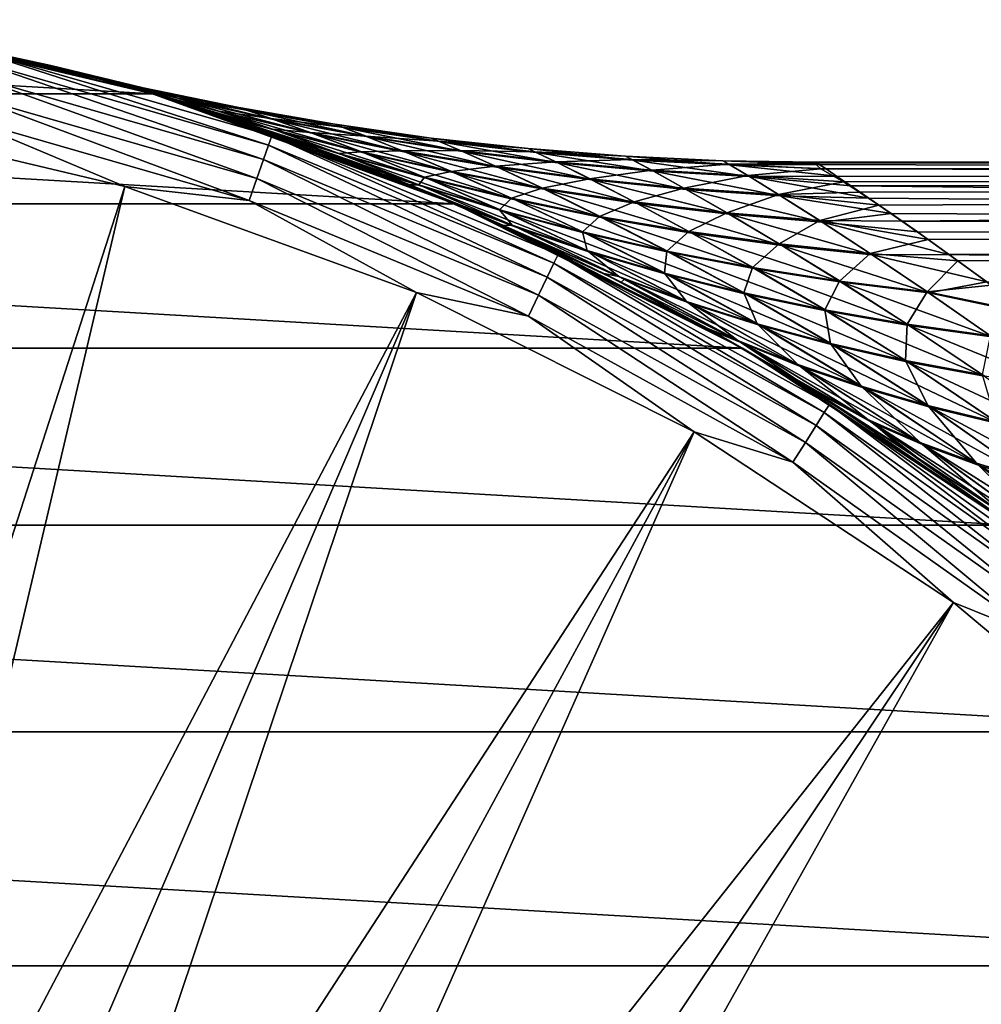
# Model space of a CAD drawing. Header units: metres. Extents: x -27 to 80, y -171 to 27.
# Tile 85 of 117: x 5 to 13, y 14 to 22. Entities that reach past the tile are written whole.
import ezdxf

# ---------------------------------------------------------------- set-up
doc = ezdxf.new("R2010")
doc.units = ezdxf.units.M
doc.layers.add('solid_509380_SW0003', color=7, linetype='CONTINUOUS')

msp = doc.modelspace()

# ---------------------------------------------------------------- linework, layer by layer
at = {"layer": 'solid_509380_SW0003'}
for points in [[(-6.453006, 21.554781), (-3.907081, 22.158175), (6.453006, 21.554781)], [(-3.907081, 22.158175), (3.907081, 22.158175), (6.453006, 21.554781)], [(6.356566, 21.583422, 63.721687), (6.453006, 21.554781), (3.907081, 22.158175)], [(3.907084, 22.158175, 119.213844), (6.453073, 21.554764, 119.213844), (3.907081, 22.158175)], [(5.613513, 21.788494, 68.112343), (3.907081, 22.158175), (6.453073, 21.554764, 119.213844)], [(6.11446, 21.653254, 64.494087), (6.356566, 21.583422, 63.721687), (3.907081, 22.158175)], [(5.923954, 21.706146, 65.244751), (6.11446, 21.653254, 64.494087), (3.907081, 22.158175)], [(5.780756, 21.74472, 65.978378), (5.923954, 21.706146, 65.244751), (3.907081, 22.158175)], [(5.682403, 21.77063, 66.697868), (5.780756, 21.74472, 65.978378), (3.907081, 22.158175)], [(5.627127, 21.784983, 67.407326), (5.682403, 21.77063, 66.697868), (3.907081, 22.158175)], [(5.613513, 21.788494, 68.112343), (5.627127, 21.784983, 67.407326), (3.907081, 22.158175)], [(5.000789, 21.909885, 119.418648), (6.453073, 21.554764, 119.213844), (3.907084, 22.158175, 119.213844)], [(5.000789, 21.909885, 119.418648), (4.983364, 21.833544, 119.609985), (7.396611, 21.138298, 119.609985)], [(7.422473, 21.212212, 119.418648), (6.453073, 21.554764, 119.213844), (5.000789, 21.909885, 119.418648)], [(7.422473, 21.212212, 119.418648), (5.000789, 21.909885, 119.418648), (7.396611, 21.138298, 119.609985)], [(4.983364, 21.833544, 119.609985), (4.95561, 21.711946, 119.774864), (7.355417, 21.020575, 119.774864)], [(7.396611, 21.138298, 119.609985), (4.983364, 21.833544, 119.609985), (7.355417, 21.020575, 119.774864)], [(5.640882, 21.781424, 68.819405), (5.613513, 21.788494, 68.112343), (6.453073, 21.554764, 119.213844)], [(6.376935, 21.604881, 67.94799), (5.627127, 21.784983, 67.407326), (5.613513, 21.788494, 68.112343)], [(6.376935, 21.604881, 67.94799), (5.613513, 21.788494, 68.112343), (5.640882, 21.781424, 68.819405)], [(6.456507, 21.581404, 66.608643), (5.682403, 21.77063, 66.697868), (5.627127, 21.784983, 67.407326)], [(6.376935, 21.604881, 67.94799), (6.456507, 21.581404, 66.608643), (5.627127, 21.784983, 67.407326)], [(4.95561, 21.711946, 119.774864), (4.919382, 21.553219, 119.902275), (7.301644, 20.866899, 119.902275)], [(7.355417, 21.020575, 119.774864), (4.95561, 21.711946, 119.774864), (7.301644, 20.866899, 119.902275)], [(5.710267, 21.763338, 69.534782), (5.640882, 21.781424, 68.819405), (6.453073, 21.554764, 119.213844)], [(6.445159, 21.58477, 69.288811), (5.640882, 21.781424, 68.819405), (5.710267, 21.763338, 69.534782)], [(6.445159, 21.58477, 69.288811), (6.376935, 21.604881, 67.94799), (5.640882, 21.781424, 68.819405)], [(6.456507, 21.581404, 66.608643), (5.780756, 21.74472, 65.978378), (5.682403, 21.77063, 66.697868)], [(5.823465, 21.733322, 70.262383), (5.710267, 21.763338, 69.534782), (6.453073, 21.554764, 119.213844)], [(6.445159, 21.58477, 69.288811), (5.710267, 21.763338, 69.534782), (5.823465, 21.733322, 70.262383)], [(6.677619, 21.514507, 65.289879), (5.923954, 21.706146, 65.244751), (5.780756, 21.74472, 65.978378)], [(6.456507, 21.581404, 66.608643), (6.677619, 21.514507, 65.289879), (5.780756, 21.74472, 65.978378)], [(5.98212, 21.690187, 71.003441), (5.823465, 21.733322, 70.262383), (6.453073, 21.554764, 119.213844)], [(6.656587, 21.52095, 70.613289), (5.823465, 21.733322, 70.262383), (5.98212, 21.690187, 71.003441)], [(6.656587, 21.52095, 70.613289), (6.445159, 21.58477, 69.288811), (5.823465, 21.733322, 70.262383)], [(6.677619, 21.514507, 65.289879), (6.11446, 21.653254, 64.494087), (5.923954, 21.706146, 65.244751)], [(6.188379, 21.632244, 71.759102), (5.98212, 21.690187, 71.003441), (6.453073, 21.554764, 119.213844)], [(6.656587, 21.52095, 70.613289), (5.98212, 21.690187, 71.003441), (6.188379, 21.632244, 71.759102)], [(7.018009, 21.406149, 64.024666), (6.356566, 21.583422, 63.721687), (6.11446, 21.653254, 64.494087)], [(6.677619, 21.514507, 65.289879), (7.018009, 21.406149, 64.024666), (6.11446, 21.653254, 64.494087)], [(6.447241, 21.556509, 72.536674), (6.188379, 21.632244, 71.759102), (6.453073, 21.554764, 119.213844)], [(6.990125, 21.415148, 71.887505), (6.188379, 21.632244, 71.759102), (6.447241, 21.556509, 72.536674)], [(6.990125, 21.415148, 71.887505), (6.656587, 21.52095, 70.613289), (6.188379, 21.632244, 71.759102)], [(-8.911849, 20.65984), (-6.453006, 21.554781), (8.911849, 20.65984)], [(-6.453006, 21.554781), (6.453006, 21.554781), (8.911849, 20.65984)], [(4.919382, 21.553219, 119.902275), (4.877097, 21.367958, 119.983719), (7.238883, 20.68754, 119.983719)], [(7.301644, 20.866899, 119.902275), (4.919382, 21.553219, 119.902275), (7.238883, 20.68754, 119.983719)], [(6.356566, 21.583422, 63.721687), (6.657315, 21.492561, 62.918411), (6.453006, 21.554781)], [(7.460952, 21.255611, 62.803886), (6.657315, 21.492561, 62.918411), (6.356566, 21.583422, 63.721687)], [(7.018009, 21.406149, 64.024666), (7.460952, 21.255611, 62.803886), (6.356566, 21.583422, 63.721687)], [(7.2286, 21.418694, 66.643051), (6.456507, 21.581404, 66.608643), (6.376935, 21.604881, 67.94799)], [(7.153472, 21.443754, 67.949265), (6.376935, 21.604881, 67.94799), (6.445159, 21.58477, 69.288811)], [(7.153472, 21.443754, 67.949265), (7.2286, 21.418694, 66.643051), (6.376935, 21.604881, 67.94799)], [(7.217929, 21.42227, 69.257195), (6.445159, 21.58477, 69.288811), (6.656587, 21.52095, 70.613289)], [(7.217929, 21.42227, 69.257195), (7.153472, 21.443754, 67.949265), (6.445159, 21.58477, 69.288811)], [(6.766995, 21.458281, 73.348412), (6.447241, 21.556509, 72.536674), (6.453073, 21.554764, 119.213844)], [(7.42758, 21.267008, 73.114586), (6.447241, 21.556509, 72.536674), (6.766995, 21.458281, 73.348412)], [(7.42758, 21.267008, 73.114586), (6.990125, 21.415148, 71.887505), (6.447241, 21.556509, 72.536674)], [(8.328195, 20.901941, 59.693142), (8.911849, 20.65984), (6.453006, 21.554781)], [(7.869297, 21.078999, 60.457958), (8.328195, 20.901941, 59.693142), (6.453006, 21.554781)], [(7.426251, 21.239134, 61.263618), (7.869297, 21.078999, 60.457958), (6.453006, 21.554781)], [(7.017268, 21.377745, 62.091057), (7.426251, 21.239134, 61.263618), (6.453006, 21.554781)], [(6.657315, 21.492561, 62.918411), (7.017268, 21.377745, 62.091057), (6.453006, 21.554781)], [(6.766995, 21.458281, 73.348412), (6.453073, 21.554764, 119.213844), (8.911795, 20.659863, 119.213844)], [(7.422473, 21.212212, 119.418648), (8.911795, 20.659863, 119.213844), (6.453073, 21.554764, 119.213844)], [(7.437369, 21.347427, 65.355881), (6.677619, 21.514507, 65.289879), (6.456507, 21.581404, 66.608643)], [(7.2286, 21.418694, 66.643051), (7.437369, 21.347427, 65.355881), (6.456507, 21.581404, 66.608643)], [(7.417626, 21.354216, 70.550491), (6.656587, 21.52095, 70.613289), (6.990125, 21.415148, 71.887505)], [(7.417626, 21.354216, 70.550491), (7.217929, 21.42227, 69.257195), (6.656587, 21.52095, 70.613289)], [(7.460952, 21.255611, 62.803886), (7.017268, 21.377745, 62.091057), (6.657315, 21.492561, 62.918411)], [(7.759948, 21.23184, 64.116707), (7.018009, 21.406149, 64.024666), (6.677619, 21.514507, 65.289879)], [(7.437369, 21.347427, 65.355881), (7.759948, 21.23184, 64.116707), (6.677619, 21.514507, 65.289879)], [(3.169647, 11.312619, 120.187675), (6.227634, 20.801748, 120.013718), (3.77059, 21.384079, 120.013718)], [(4.877097, 21.367958, 119.983719), (3.77059, 21.384079, 120.013718), (6.227634, 20.801748, 120.013718)], [(7.148494, 21.334223, 74.186707), (6.766995, 21.458281, 73.348412), (8.911795, 20.659863, 119.213844)], [(7.42758, 21.267008, 73.114586), (6.766995, 21.458281, 73.348412), (7.148494, 21.334223, 74.186707)], [(7.73389, 21.241188, 71.799187), (6.990125, 21.415148, 71.887505), (7.42758, 21.267008, 73.114586)], [(7.73389, 21.241188, 71.799187), (7.417626, 21.354216, 70.550491), (6.990125, 21.415148, 71.887505)], [(8.180767, 21.071819, 62.919189), (7.460952, 21.255611, 62.803886), (7.018009, 21.406149, 64.024666)], [(7.759948, 21.23184, 64.116707), (8.180767, 21.071819, 62.919189), (7.018009, 21.406149, 64.024666)], [(8.00569, 21.280645, 66.675323), (7.2286, 21.418694, 66.643051), (7.153472, 21.443754, 67.949265)], [(7.934673, 21.307348, 67.950455), (7.153472, 21.443754, 67.949265), (7.217929, 21.42227, 69.257195)], [(7.934673, 21.307348, 67.950455), (8.00569, 21.280645, 66.675323), (7.153472, 21.443754, 67.949265)], [(7.995666, 21.28443, 69.227539), (7.217929, 21.42227, 69.257195), (7.417626, 21.354216, 70.550491)], [(7.995666, 21.28443, 69.227539), (7.934673, 21.307348, 67.950455), (7.217929, 21.42227, 69.257195)], [(8.203079, 21.204838, 65.417702), (7.437369, 21.347427, 65.355881), (7.2286, 21.418694, 66.643051)], [(8.00569, 21.280645, 66.675323), (8.203079, 21.204838, 65.417702), (7.2286, 21.418694, 66.643051)], [(7.238883, 20.68754, 119.983719), (4.877097, 21.367958, 119.983719), (6.227634, 20.801748, 120.013718)], [(8.006587, 21.056355, 61.59177), (7.426251, 21.239134, 61.263618), (7.017268, 21.377745, 62.091057)], [(7.460952, 21.255611, 62.803886), (8.006587, 21.056355, 61.59177), (7.017268, 21.377745, 62.091057)], [(7.581831, 21.184093, 75.02845), (7.148494, 21.334223, 74.186707), (8.911795, 20.659863, 119.213844)], [(7.968598, 21.070185, 74.33213), (7.148494, 21.334223, 74.186707), (7.581831, 21.184093, 75.02845)], [(7.968598, 21.070185, 74.33213), (7.42758, 21.267008, 73.114586), (7.148494, 21.334223, 74.186707)], [(8.184562, 21.211967, 70.491699), (7.417626, 21.354216, 70.550491), (7.73389, 21.241188, 71.799187)], [(8.184562, 21.211967, 70.491699), (7.995666, 21.28443, 69.227539), (7.417626, 21.354216, 70.550491)], [(8.509415, 21.08173, 64.202553), (7.759948, 21.23184, 64.116707), (7.437369, 21.347427, 65.355881)], [(8.203079, 21.204838, 65.417702), (8.509415, 21.08173, 64.202553), (7.437369, 21.347427, 65.355881)], [(8.786933, 21.167402, 66.704483), (8.00569, 21.280645, 66.675323), (7.934673, 21.307348, 67.950455)], [(8.719728, 21.195805, 67.95153), (7.934673, 21.307348, 67.950455), (7.995666, 21.28443, 69.227539)], [(8.719728, 21.195805, 67.95153), (8.786933, 21.167402, 66.704483), (7.934673, 21.307348, 67.950455)], [(8.659116, 20.797733, 60.372898), (7.869297, 21.078999, 60.457958), (7.426251, 21.239134, 61.263618)], [(8.006587, 21.056355, 61.59177), (8.659116, 20.797733, 60.372898), (7.426251, 21.239134, 61.263618)], [(8.150059, 21.083275, 73.004311), (7.42758, 21.267008, 73.114586), (7.968598, 21.070185, 74.33213)], [(8.150059, 21.083275, 73.004311), (7.73389, 21.241188, 71.799187), (7.42758, 21.267008, 73.114586)], [(8.697676, 20.862852, 61.735203), (8.006587, 21.056355, 61.59177), (7.460952, 21.255611, 62.803886)], [(8.180767, 21.071819, 62.919189), (8.697676, 20.862852, 61.735203), (7.460952, 21.255611, 62.803886)], [(8.485092, 21.091423, 71.716888), (7.73389, 21.241188, 71.799187), (8.150059, 21.083275, 73.004311)], [(8.485092, 21.091423, 71.716888), (8.184562, 21.211967, 70.491699), (7.73389, 21.241188, 71.799187)], [(8.910255, 20.911818, 63.026314), (8.180767, 21.071819, 62.919189), (7.759948, 21.23184, 64.116707)], [(8.509415, 21.08173, 64.202553), (8.910255, 20.911818, 63.026314), (7.759948, 21.23184, 64.116707)], [(8.777527, 21.171396, 69.20076), (7.995666, 21.28443, 69.227539), (8.184562, 21.211967, 70.491699)], [(8.777527, 21.171396, 69.20076), (8.719728, 21.195805, 67.95153), (7.995666, 21.28443, 69.227539)], [(8.973805, 21.086874, 65.473427), (8.203079, 21.204838, 65.417702), (8.00569, 21.280645, 66.675323)], [(8.786933, 21.167402, 66.704483), (8.973805, 21.086874, 65.473427), (8.00569, 21.280645, 66.675323)], [(7.422473, 21.212212, 119.418648), (7.396611, 21.138298, 119.609985), (9.716841, 20.177227, 119.609985)], [(9.750816, 20.24778, 119.418648), (8.911795, 20.659863, 119.213844), (7.422473, 21.212212, 119.418648)], [(9.750816, 20.24778, 119.418648), (7.422473, 21.212212, 119.418648), (9.716841, 20.177227, 119.609985)], [(8.052327, 21.00976, 75.85334), (7.581831, 21.184093, 75.02845), (8.911795, 20.659863, 119.213844)], [(8.616989, 20.814384, 75.555138), (7.581831, 21.184093, 75.02845), (8.052327, 21.00976, 75.85334)], [(8.616989, 20.814384, 75.555138), (7.968598, 21.070185, 74.33213), (7.581831, 21.184093, 75.02845)], [(8.956458, 21.094349, 70.438774), (8.184562, 21.211967, 70.491699), (8.485092, 21.091423, 71.716888)], [(8.956458, 21.094349, 70.438774), (8.777527, 21.171396, 69.20076), (8.184562, 21.211967, 70.491699)], [(9.265308, 20.955954, 64.27935), (8.509415, 21.08173, 64.202553), (8.203079, 21.204838, 65.417702)], [(8.973805, 21.086874, 65.473427), (9.265308, 20.955954, 64.27935), (8.203079, 21.204838, 65.417702)], [(9.571578, 21.07906, 66.729759), (8.786933, 21.167402, 66.704483), (8.719728, 21.195805, 67.95153)], [(9.507929, 21.109222, 67.952454), (8.719728, 21.195805, 67.95153), (8.777527, 21.171396, 69.20076)], [(9.507929, 21.109222, 67.952454), (9.571578, 21.07906, 66.729759), (8.719728, 21.195805, 67.95153)], [(9.562765, 21.083263, 69.177582), (8.777527, 21.171396, 69.20076), (8.956458, 21.094349, 70.438774)], [(9.562765, 21.083263, 69.177582), (9.507929, 21.109222, 67.952454), (8.777527, 21.171396, 69.20076)], [(9.748669, 20.993635, 65.521538), (8.973805, 21.086874, 65.473427), (8.786933, 21.167402, 66.704483)], [(9.571578, 21.07906, 66.729759), (9.748669, 20.993635, 65.521538), (8.786933, 21.167402, 66.704483)], [(7.396611, 21.138298, 119.609985), (7.355417, 21.020575, 119.774864), (9.662725, 20.064856, 119.774864)], [(9.716841, 20.177227, 119.609985), (7.396611, 21.138298, 119.609985), (9.662725, 20.064856, 119.774864)], [(8.659116, 20.797733, 60.372898), (8.328195, 20.901941, 59.693142), (7.869297, 21.078999, 60.457958)], [(8.663526, 20.876112, 74.195396), (8.150059, 21.083275, 73.004311), (7.968598, 21.070185, 74.33213)], [(8.663526, 20.876112, 74.195396), (7.968598, 21.070185, 74.33213), (8.616989, 20.814384, 75.555138)], [(8.88209, 20.923332, 72.902046), (8.485092, 21.091423, 71.716888), (8.150059, 21.083275, 73.004311)], [(8.88209, 20.923332, 72.902046), (8.150059, 21.083275, 73.004311), (8.663526, 20.876112, 74.195396)], [(9.401114, 20.692627, 61.868504), (8.697676, 20.862852, 61.735203), (8.180767, 21.071819, 62.919189)], [(8.910255, 20.911818, 63.026314), (9.401114, 20.692627, 61.868504), (8.180767, 21.071819, 62.919189)], [(9.242638, 20.965996, 71.64341), (8.956458, 21.094349, 70.438774), (8.485092, 21.091423, 71.716888)], [(9.242638, 20.965996, 71.64341), (8.485092, 21.091423, 71.716888), (8.88209, 20.923332, 72.902046)], [(9.648096, 20.775745, 63.121464), (8.910255, 20.911818, 63.026314), (8.509415, 21.08173, 64.202553)], [(9.265308, 20.955954, 64.27935), (9.648096, 20.775745, 63.121464), (8.509415, 21.08173, 64.202553)], [(9.732442, 21.001455, 70.393166), (8.956458, 21.094349, 70.438774), (9.242638, 20.965996, 71.64341)], [(9.732442, 21.001455, 70.393166), (9.562765, 21.083263, 69.177582), (8.956458, 21.094349, 70.438774)], [(10.026538, 20.854609, 64.344841), (9.265308, 20.955954, 64.27935), (8.973805, 21.086874, 65.473427)], [(9.748669, 20.993635, 65.521538), (10.026538, 20.854609, 64.344841), (8.973805, 21.086874, 65.473427)], [(10.358859, 21.015703, 66.750465), (9.571578, 21.07906, 66.729759), (9.507929, 21.109222, 67.952454)], [(10.298562, 21.047686, 67.953217), (9.507929, 21.109222, 67.952454), (9.562765, 21.083263, 69.177582)], [(10.298562, 21.047686, 67.953217), (10.358859, 21.015703, 66.750465), (9.507929, 21.109222, 67.952454)], [(10.350619, 21.020115, 69.15863), (9.562765, 21.083263, 69.177582), (9.732442, 21.001455, 70.393166)], [(10.350619, 21.020115, 69.15863), (10.298562, 21.047686, 67.953217), (9.562765, 21.083263, 69.177582)], [(10.526755, 20.925203, 65.560715), (9.748669, 20.993635, 65.521538), (9.571578, 21.07906, 66.729759)], [(10.358859, 21.015703, 66.750465), (10.526755, 20.925203, 65.560715), (9.571578, 21.07906, 66.729759)], [(7.355417, 21.020575, 119.774864), (7.301644, 20.866899, 119.902275), (9.592085, 19.918169, 119.902275)], [(9.662725, 20.064856, 119.774864), (7.355417, 21.020575, 119.774864), (9.592085, 19.918169, 119.902275)], [(9.311872, 20.597088, 60.553185), (8.659116, 20.797733, 60.372898), (8.006587, 21.056355, 61.59177)], [(8.697676, 20.862852, 61.735203), (9.311872, 20.597088, 60.553185), (8.006587, 21.056355, 61.59177)], [(8.540936, 20.815918, 76.640038), (8.052327, 21.00976, 75.85334), (8.911795, 20.659863, 119.213844)], [(8.616989, 20.814384, 75.555138), (8.052327, 21.00976, 75.85334), (8.540936, 20.815918, 76.640038)], [(10.005448, 20.864998, 71.580956), (9.732442, 21.001455, 70.393166), (9.242638, 20.965996, 71.64341)], [(10.511611, 20.933371, 70.356171), (10.350619, 21.020115, 69.15863), (9.732442, 21.001455, 70.393166)], [(10.511611, 20.933371, 70.356171), (9.732442, 21.001455, 70.393166), (10.005448, 20.864998, 71.580956)], [(10.791949, 20.777777, 64.397057), (10.026538, 20.854609, 64.344841), (9.748669, 20.993635, 65.521538)], [(10.526755, 20.925203, 65.560715), (10.791949, 20.777777, 64.397057), (9.748669, 20.993635, 65.521538)], [(11.147883, 20.977396, 66.766083), (10.358859, 21.015703, 66.750465), (10.298562, 21.047686, 67.953217)], [(11.090801, 21.011257, 67.953789), (10.298562, 21.047686, 67.953217), (10.350619, 21.020115, 69.15863)], [(11.090801, 21.011257, 67.953789), (11.147883, 20.977396, 66.766083), (10.298562, 21.047686, 67.953217)], [(11.140205, 20.982018, 69.144402), (10.350619, 21.020115, 69.15863), (10.511611, 20.933371, 70.356171)], [(11.140205, 20.982018, 69.144402), (11.090801, 21.011257, 67.953789), (10.350619, 21.020115, 69.15863)], [(11.306983, 20.881645, 65.589912), (10.526755, 20.925203, 65.560715), (10.358859, 21.015703, 66.750465)], [(11.147883, 20.977396, 66.766083), (11.306983, 20.881645, 65.589912), (10.358859, 21.015703, 66.750465)], [(11.090801, 21.011257, 67.953789), (11.83674, 20.991247, 68.606224), (11.840511, 20.999556, 67.863503)], [(11.140205, 20.982018, 69.144402), (11.83674, 20.991247, 68.606224), (11.090801, 21.011257, 67.953789)], [(11.090801, 21.011257, 67.953789), (11.840511, 20.999556, 67.863503), (11.843533, 20.999453, 67.848419)], [(11.090801, 21.011257, 67.953789), (11.843533, 20.999453, 67.848419), (11.843839, 20.999336, 67.833038)], [(11.090801, 21.011257, 67.953789), (11.843839, 20.999336, 67.833038), (11.844754, 20.998825, 67.777863)], [(11.090801, 21.011257, 67.953789), (11.844754, 20.998825, 67.777863), (11.847364, 20.998165, 67.722404)], [(11.090801, 21.011257, 67.953789), (11.847364, 20.998165, 67.722404), (11.874346, 20.980562, 67.09668)], [(11.090801, 21.011257, 67.953789), (11.874346, 20.980562, 67.09668), (11.147883, 20.977396, 66.766083)], [(11.140205, 20.982018, 69.144402), (11.888473, 20.945227, 69.515747), (11.83674, 20.991247, 68.606224)], [(50.400002, 21, 68), (11.83674, 20.991247, 68.606224), (11.888473, 20.945227, 69.515747)], [(50.400002, 21, 68), (11.840511, 20.999556, 67.863503), (11.83674, 20.991247, 68.606224)], [(50.400002, 21, 68), (50.400002, 20.846886, 65.468727), (11.840511, 20.999556, 67.863503)], [(50.400002, 20.846886, 65.468727), (11.843533, 20.999453, 67.848419), (11.840511, 20.999556, 67.863503)], [(50.400002, 20.846886, 65.468727), (11.843839, 20.999336, 67.833038), (11.843533, 20.999453, 67.848419)], [(50.400002, 20.846886, 65.468727), (11.844754, 20.998825, 67.777863), (11.843839, 20.999336, 67.833038)], [(50.400002, 20.846886, 65.468727), (11.847364, 20.998165, 67.722404), (11.844754, 20.998825, 67.777863)], [(50.400002, 20.846886, 65.468727), (11.874346, 20.980562, 67.09668), (11.847364, 20.998165, 67.722404)], [(50.400002, 20.846886, 70.531273), (50.400002, 21, 68), (11.888473, 20.945227, 69.515747)], [(9.370658, 20.705315, 74.068626), (8.88209, 20.923332, 72.902046), (8.663526, 20.876112, 74.195396)], [(9.622365, 20.787321, 72.811523), (9.242638, 20.965996, 71.64341), (8.88209, 20.923332, 72.902046)], [(9.622365, 20.787321, 72.811523), (8.88209, 20.923332, 72.902046), (9.370658, 20.705315, 74.068626)], [(10.115308, 20.545811, 61.986969), (9.401114, 20.692627, 61.868504), (8.910255, 20.911818, 63.026314)], [(9.648096, 20.775745, 63.121464), (10.115308, 20.545811, 61.986969), (8.910255, 20.911818, 63.026314)], [(10.005448, 20.864998, 71.580956), (9.242638, 20.965996, 71.64341), (9.622365, 20.787321, 72.811523)], [(10.392913, 20.663696, 63.201672), (9.648096, 20.775745, 63.121464), (9.265308, 20.955954, 64.27935)], [(10.026538, 20.854609, 64.344841), (10.392913, 20.663696, 63.201672), (9.265308, 20.955954, 64.27935)], [(10.772385, 20.788515, 71.531441), (10.511611, 20.933371, 70.356171), (10.005448, 20.864998, 71.580956)], [(11.292896, 20.890158, 70.328781), (11.140205, 20.982018, 69.144402), (10.511611, 20.933371, 70.356171)], [(11.292896, 20.890158, 70.328781), (10.511611, 20.933371, 70.356171), (10.772385, 20.788515, 71.531441)], [(11.560151, 20.725523, 64.434456), (10.791949, 20.777777, 64.397057), (10.526755, 20.925203, 65.560715)], [(11.306983, 20.881645, 65.589912), (11.560151, 20.725523, 64.434456), (10.526755, 20.925203, 65.560715)], [(11.292896, 20.890158, 70.328781), (11.888473, 20.945227, 69.515747), (11.140205, 20.982018, 69.144402)], [(11.147883, 20.977396, 66.766083), (11.874346, 20.980562, 67.09668), (11.929841, 20.943851, 66.46537)], [(11.147883, 20.977396, 66.766083), (11.929841, 20.943851, 66.46537), (12.015174, 20.886652, 65.821053)], [(11.147883, 20.977396, 66.766083), (12.015174, 20.886652, 65.821053), (11.306983, 20.881645, 65.589912)], [(11.292896, 20.890158, 70.328781), (12.070222, 20.839594, 70.59063), (11.888473, 20.945227, 69.515747)], [(50.400002, 20.846886, 65.468727), (11.929841, 20.943851, 66.46537), (11.874346, 20.980562, 67.09668)], [(50.400002, 20.846886, 70.531273), (11.888473, 20.945227, 69.515747), (12.070222, 20.839594, 70.59063)], [(50.400002, 20.846886, 65.468727), (12.015174, 20.886652, 65.821053), (11.929841, 20.943851, 66.46537)], [(7.301644, 20.866899, 119.902275), (7.238883, 20.68754, 119.983719), (9.509636, 19.746962, 119.983719)], [(9.592085, 19.918169, 119.902275), (7.301644, 20.866899, 119.902275), (9.509636, 19.746962, 119.983719)], [(8.328195, 20.901941, 59.693142), (8.920419, 20.656141, 58.786903), (8.911849, 20.65984)], [(9.422882, 20.465836, 59.1311), (8.920419, 20.656141, 58.786903), (8.328195, 20.901941, 59.693142)], [(8.659116, 20.797733, 60.372898), (9.422882, 20.465836, 59.1311), (8.328195, 20.901941, 59.693142)], [(9.274891, 20.612316, 75.38308), (8.663526, 20.876112, 74.195396), (8.616989, 20.814384, 75.555138)], [(9.370658, 20.705315, 74.068626), (8.663526, 20.876112, 74.195396), (9.274891, 20.612316, 75.38308)], [(9.980133, 20.419092, 60.721424), (9.311872, 20.597088, 60.553185), (8.697676, 20.862852, 61.735203)], [(9.401114, 20.692627, 61.868504), (9.980133, 20.419092, 60.721424), (8.697676, 20.862852, 61.735203)], [(10.369525, 20.675331, 72.735657), (10.005448, 20.864998, 71.580956), (9.622365, 20.787321, 72.811523)], [(10.772385, 20.788515, 71.531441), (10.005448, 20.864998, 71.580956), (10.369525, 20.675331, 72.735657)], [(11.143223, 20.57575, 63.264328), (10.392913, 20.663696, 63.201672), (10.026538, 20.854609, 64.344841)], [(10.791949, 20.777777, 64.397057), (11.143223, 20.57575, 63.264328), (10.026538, 20.854609, 64.344841)], [(11.542072, 20.73661, 71.496384), (11.292896, 20.890158, 70.328781), (10.772385, 20.788515, 71.531441)], [(11.542072, 20.73661, 71.496384), (12.070222, 20.839594, 70.59063), (11.292896, 20.890158, 70.328781)], [(11.306983, 20.881645, 65.589912), (12.015174, 20.886652, 65.821053), (12.131053, 20.807856, 65.165726)], [(11.306983, 20.881645, 65.589912), (12.131053, 20.807856, 65.165726), (12.278581, 20.706553, 64.501617)], [(11.306983, 20.881645, 65.589912), (12.278581, 20.706553, 64.501617), (11.560151, 20.725523, 64.434456)], [(11.542072, 20.73661, 71.496384), (12.202706, 20.756502, 71.188675), (12.070222, 20.839594, 70.59063)], [(50.400002, 20.846886, 65.468727), (12.131053, 20.807856, 65.165726), (12.015174, 20.886652, 65.821053)], [(50.400002, 20.846886, 70.531273), (12.070222, 20.839594, 70.59063), (12.202706, 20.756502, 71.188675)], [(50.400002, 20.846886, 65.468727), (50.400002, 20.389778, 62.974373), (12.131053, 20.807856, 65.165726)], [(50.400002, 20.846886, 70.531273), (12.202706, 20.756502, 71.188675), (12.359319, 20.649984, 71.81813)], [(50.400002, 20.846886, 70.531273), (12.359319, 20.649984, 71.81813), (12.546106, 20.520332, 72.46273)], [(50.400002, 20.389778, 73.025627), (50.400002, 20.846886, 70.531273), (12.546106, 20.520332, 72.46273)], [(3.169647, 11.312619, 120.187675), (3.934258, 11.069942, 120.187675), (6.227634, 20.801748, 120.013718)], [(3.934258, 11.069942, 120.187675), (8.600461, 19.93811, 120.013718), (6.227634, 20.801748, 120.013718)], [(7.238883, 20.68754, 119.983719), (6.227634, 20.801748, 120.013718), (8.600461, 19.93811, 120.013718)], [(9.307142, 20.484802, 77.769165), (8.540936, 20.815918, 76.640038), (8.911795, 20.659863, 119.213844)], [(9.377665, 20.485632, 76.800987), (8.540936, 20.815918, 76.640038), (9.307142, 20.484802, 77.769165)], [(9.377665, 20.485632, 76.800987), (8.616989, 20.814384, 75.555138), (8.540936, 20.815918, 76.640038)], [(9.274891, 20.612316, 75.38308), (8.616989, 20.814384, 75.555138), (9.377665, 20.485632, 76.800987)], [(10.026073, 20.262951, 59.357697), (9.422882, 20.465836, 59.1311), (8.659116, 20.797733, 60.372898)], [(9.311872, 20.597088, 60.553185), (10.026073, 20.262951, 59.357697), (8.659116, 20.797733, 60.372898)], [(10.088417, 20.557926, 73.956459), (9.622365, 20.787321, 72.811523), (9.370658, 20.705315, 74.068626)], [(10.369525, 20.675331, 72.735657), (9.622365, 20.787321, 72.811523), (10.088417, 20.557926, 73.956459)], [(10.838525, 20.422495, 62.086922), (10.115308, 20.545811, 61.986969), (9.648096, 20.775745, 63.121464)], [(10.392913, 20.663696, 63.201672), (10.838525, 20.422495, 62.086922), (9.648096, 20.775745, 63.121464)], [(11.122105, 20.587446, 72.677017), (10.772385, 20.788515, 71.531441), (10.369525, 20.675331, 72.735657)], [(11.542072, 20.73661, 71.496384), (10.772385, 20.788515, 71.531441), (11.122105, 20.587446, 72.677017)], [(11.897207, 20.511971, 63.307396), (11.143223, 20.57575, 63.264328), (10.791949, 20.777777, 64.397057)], [(11.560151, 20.725523, 64.434456), (11.897207, 20.511971, 63.307396), (10.791949, 20.777777, 64.397057)], [(11.542072, 20.73661, 71.496384), (12.359319, 20.649984, 71.81813), (12.202706, 20.756502, 71.188675)], [(50.400002, 20.389778, 62.974373), (12.278581, 20.706553, 64.501617), (12.131053, 20.807856, 65.165726)], [(9.509636, 19.746962, 119.983719), (7.238883, 20.68754, 119.983719), (8.600461, 19.93811, 120.013718)], [(9.948133, 20.432896, 75.2229), (9.370658, 20.705315, 74.068626), (9.274891, 20.612316, 75.38308)], [(10.088417, 20.557926, 73.956459), (9.370658, 20.705315, 74.068626), (9.948133, 20.432896, 75.2229)], [(10.661987, 20.263876, 60.87204), (9.980133, 20.419092, 60.721424), (9.401114, 20.692627, 61.868504)], [(10.115308, 20.545811, 61.986969), (10.661987, 20.263876, 60.87204), (9.401114, 20.692627, 61.868504)], [(10.815087, 20.43404, 73.862534), (10.369525, 20.675331, 72.735657), (10.088417, 20.557926, 73.956459)], [(11.122105, 20.587446, 72.677017), (10.369525, 20.675331, 72.735657), (10.815087, 20.43404, 73.862534)], [(11.568871, 20.32276, 62.165127), (10.838525, 20.422495, 62.086922), (10.392913, 20.663696, 63.201672)], [(11.143223, 20.57575, 63.264328), (11.568871, 20.32276, 62.165127), (10.392913, 20.663696, 63.201672)], [(11.87831, 20.523727, 72.637611), (11.542072, 20.73661, 71.496384), (11.122105, 20.587446, 72.677017)], [(11.87831, 20.523727, 72.637611), (12.359319, 20.649984, 71.81813), (11.542072, 20.73661, 71.496384)], [(11.560151, 20.725523, 64.434456), (12.278581, 20.706553, 64.501617), (12.458069, 20.582047, 63.831146)], [(11.560151, 20.725523, 64.434456), (12.458069, 20.582047, 63.831146), (11.897207, 20.511971, 63.307396)], [(50.400002, 20.389778, 62.974373), (12.458069, 20.582047, 63.831146), (12.278581, 20.706553, 64.501617)], [(-11.249993, 19.485575), (-8.911849, 20.65984), (11.249993, 19.485575)], [(-8.911849, 20.65984), (8.911849, 20.65984), (11.249993, 19.485575)], [(9.307142, 20.484802, 77.769165), (8.911795, 20.659863, 119.213844), (11.25, 19.485571, 119.213844)], [(9.750816, 20.24778, 119.418648), (11.25, 19.485571, 119.213844), (8.911795, 20.659863, 119.213844)], [(10.994539, 19.630846, 56.049778), (11.249993, 19.485575), (8.911849, 20.65984)], [(10.262733, 20.023144, 56.955547), (10.994539, 19.630846, 56.049778), (8.911849, 20.65984)], [(9.568349, 20.364103, 57.870392), (10.262733, 20.023144, 56.955547), (8.911849, 20.65984)], [(8.920419, 20.656141, 58.786903), (9.568349, 20.364103, 57.870392), (8.911849, 20.65984)], [(10.291752, 20.046436, 57.873077), (9.568349, 20.364103, 57.870392), (8.920419, 20.656141, 58.786903)], [(9.422882, 20.465836, 59.1311), (10.291752, 20.046436, 57.873077), (8.920419, 20.656141, 58.786903)], [(9.986883, 20.280603, 76.583107), (9.274891, 20.612316, 75.38308), (9.377665, 20.485632, 76.800987)], [(9.948133, 20.432896, 75.2229), (9.274891, 20.612316, 75.38308), (9.986883, 20.280603, 76.583107)], [(10.648346, 20.081985, 59.570393), (10.026073, 20.262951, 59.357697), (9.311872, 20.597088, 60.553185)], [(9.980133, 20.419092, 60.721424), (10.648346, 20.081985, 59.570393), (9.311872, 20.597088, 60.553185)], [(11.548799, 20.333736, 73.790024), (11.122105, 20.587446, 72.677017), (10.815087, 20.43404, 73.862534)], [(11.87831, 20.523727, 72.637611), (11.122105, 20.587446, 72.677017), (11.548799, 20.333736, 73.790024)], [(11.87831, 20.523727, 72.637611), (12.546106, 20.520332, 72.46273), (12.359319, 20.649984, 71.81813)], [(10.634817, 20.276257, 75.080124), (10.088417, 20.557926, 73.956459), (9.948133, 20.432896, 75.2229)], [(10.815087, 20.43404, 73.862534), (10.088417, 20.557926, 73.956459), (10.634817, 20.276257, 75.080124)], [(11.355278, 20.131531, 61.000652), (10.661987, 20.263876, 60.87204), (10.115308, 20.545811, 61.986969)], [(10.838525, 20.422495, 62.086922), (11.355278, 20.131531, 61.000652), (10.115308, 20.545811, 61.986969)], [(12.303998, 20.246668, 62.219055), (11.568871, 20.32276, 62.165127), (11.143223, 20.57575, 63.264328)], [(11.897207, 20.511971, 63.307396), (12.303998, 20.246668, 62.219055), (11.143223, 20.57575, 63.264328)], [(12.287231, 20.257072, 73.741447), (11.87831, 20.523727, 72.637611), (11.548799, 20.333736, 73.790024)], [(11.87831, 20.523727, 72.637611), (12.759885, 20.369438, 73.107445), (12.546106, 20.520332, 72.46273)], [(12.287231, 20.257072, 73.741447), (12.759885, 20.369438, 73.107445), (11.87831, 20.523727, 72.637611)], [(11.897207, 20.511971, 63.307396), (12.458069, 20.582047, 63.831146), (12.67213, 20.431772, 63.147919)], [(11.897207, 20.511971, 63.307396), (12.67213, 20.431772, 63.147919), (12.928591, 20.249016, 62.434269)], [(11.897207, 20.511971, 63.307396), (12.928591, 20.249016, 62.434269), (12.303998, 20.246668, 62.219055)], [(50.400002, 20.389778, 62.974373), (12.67213, 20.431772, 63.147919), (12.458069, 20.582047, 63.831146)], [(50.400002, 20.389778, 73.025627), (12.546106, 20.520332, 72.46273), (12.759885, 20.369438, 73.107445)], [(10.244914, 20.069361, 78.063911), (9.377665, 20.485632, 76.800987), (9.307142, 20.484802, 77.769165)], [(10.123364, 20.093967, 78.864929), (9.307142, 20.484802, 77.769165), (11.25, 19.485571, 119.213844)], [(10.244914, 20.069361, 78.063911), (9.307142, 20.484802, 77.769165), (10.123364, 20.093967, 78.864929)], [(9.986883, 20.280603, 76.583107), (9.377665, 20.485632, 76.800987), (10.244914, 20.069361, 78.063911)], [(10.836704, 19.846472, 58.149113), (10.291752, 20.046436, 57.873077), (9.422882, 20.465836, 59.1311)], [(10.026073, 20.262951, 59.357697), (10.836704, 19.846472, 58.149113), (9.422882, 20.465836, 59.1311)], [(10.615, 20.097492, 76.378975), (9.948133, 20.432896, 75.2229), (9.986883, 20.280603, 76.583107)], [(10.634817, 20.276257, 75.080124), (9.948133, 20.432896, 75.2229), (10.615, 20.097492, 76.378975)], [(11.33281, 20.142487, 74.959076), (10.815087, 20.43404, 73.862534), (10.634817, 20.276257, 75.080124)], [(11.548799, 20.333736, 73.790024), (10.815087, 20.43404, 73.862534), (11.33281, 20.142487, 74.959076)], [(50.400002, 20.389778, 62.974373), (12.928591, 20.249016, 62.434269), (12.67213, 20.431772, 63.147919)], [(10.291752, 20.046436, 57.873077), (10.262733, 20.023144, 56.955547), (9.568349, 20.364103, 57.870392)], [(11.287424, 19.923063, 59.762749), (10.648346, 20.081985, 59.570393), (9.980133, 20.419092, 60.721424)], [(10.661987, 20.263876, 60.87204), (11.287424, 19.923063, 59.762749), (9.980133, 20.419092, 60.721424)], [(12.057627, 20.022131, 61.103424), (11.355278, 20.131531, 61.000652), (10.838525, 20.422495, 62.086922)], [(11.568871, 20.32276, 62.165127), (12.057627, 20.022131, 61.103424), (10.838525, 20.422495, 62.086922)], [(12.287231, 20.257072, 73.741447), (13.001044, 20.196699, 73.752678), (12.759885, 20.369438, 73.107445)], [(50.400002, 20.389778, 73.025627), (12.759885, 20.369438, 73.107445), (13.001044, 20.196699, 73.752678)], [(50.400002, 20.389778, 62.974373), (50.400002, 19.635342, 60.553299), (12.928591, 20.249016, 62.434269)], [(50.400002, 20.389778, 73.025627), (13.001044, 20.196699, 73.752678), (13.272794, 19.998852, 74.406708)], [(10.796155, 19.866846, 77.796074), (9.986883, 20.280603, 76.583107), (10.244914, 20.069361, 78.063911)], [(10.615, 20.097492, 76.378975), (9.986883, 20.280603, 76.583107), (10.796155, 19.866846, 77.796074)], [(11.404669, 19.667591, 58.409462), (10.836704, 19.846472, 58.149113), (10.026073, 20.262951, 59.357697)], [(10.648346, 20.081985, 59.570393), (11.404669, 19.667591, 58.409462), (10.026073, 20.262951, 59.357697)], [(11.259755, 19.936426, 76.194954), (10.634817, 20.276257, 75.080124), (10.615, 20.097492, 76.378975)], [(11.33281, 20.142487, 74.959076), (10.634817, 20.276257, 75.080124), (11.259755, 19.936426, 76.194954)], [(11.940674, 19.786272, 59.929718), (11.287424, 19.923063, 59.762749), (10.661987, 20.263876, 60.87204)], [(11.355278, 20.131531, 61.000652), (11.940674, 19.786272, 59.929718), (10.661987, 20.263876, 60.87204)], [(12.03976, 20.031664, 74.863556), (11.548799, 20.333736, 73.790024), (11.33281, 20.142487, 74.959076)], [(12.287231, 20.257072, 73.741447), (11.548799, 20.333736, 73.790024), (12.03976, 20.031664, 74.863556)], [(12.766061, 19.935738, 61.177338), (12.057627, 20.022131, 61.103424), (11.568871, 20.32276, 62.165127)], [(12.303998, 20.246668, 62.219055), (12.766061, 19.935738, 61.177338), (11.568871, 20.32276, 62.165127)], [(9.750816, 20.24778, 119.418648), (9.716841, 20.177227, 119.609985), (11.914876, 18.962416, 119.609985)], [(11.956537, 19.028721, 119.418648), (11.25, 19.485571, 119.213844), (9.750816, 20.24778, 119.418648)], [(11.956537, 19.028721, 119.418648), (9.750816, 20.24778, 119.418648), (11.914876, 18.962416, 119.609985)], [(12.752725, 19.943848, 74.796547), (12.287231, 20.257072, 73.741447), (12.03976, 20.031664, 74.863556)], [(12.752725, 19.943848, 74.796547), (13.001044, 20.196699, 73.752678), (12.287231, 20.257072, 73.741447)], [(12.303998, 20.246668, 62.219055), (12.928591, 20.249016, 62.434269), (13.236654, 20.025423, 61.676838)], [(12.303998, 20.246668, 62.219055), (13.236654, 20.025423, 61.676838), (12.766061, 19.935738, 61.177338)], [(12.752725, 19.943848, 74.796547), (13.272794, 19.998852, 74.406708), (13.001044, 20.196699, 73.752678)], [(50.400002, 19.635342, 60.553299), (13.236654, 20.025423, 61.676838), (12.928591, 20.249016, 62.434269)], [(9.716841, 20.177227, 119.609985), (9.662725, 20.064856, 119.774864), (11.848519, 18.85681, 119.774864)], [(11.914876, 18.962416, 119.609985), (9.716841, 20.177227, 119.609985), (11.848519, 18.85681, 119.774864)], [(11.918539, 19.797493, 76.036057), (11.33281, 20.142487, 74.959076), (11.259755, 19.936426, 76.194954)], [(12.03976, 20.031664, 74.863556), (11.33281, 20.142487, 74.959076), (11.918539, 19.797493, 76.036057)], [(12.605167, 19.671686, 60.066864), (11.940674, 19.786272, 59.929718), (11.355278, 20.131531, 61.000652)], [(12.057627, 20.022131, 61.103424), (12.605167, 19.671686, 60.066864), (11.355278, 20.131531, 61.000652)], [(9.662725, 20.064856, 119.774864), (9.592085, 19.918169, 119.902275), (11.761899, 18.718954, 119.902275)], [(11.848519, 18.85681, 119.774864), (9.662725, 20.064856, 119.774864), (11.761899, 18.718954, 119.902275)], [(10.972948, 19.642923, 79.92263), (10.123364, 20.093967, 78.864929), (11.25, 19.485571, 119.213844)], [(11.211336, 19.549206, 79.338493), (10.123364, 20.093967, 78.864929), (10.972948, 19.642923, 79.92263)], [(11.211336, 19.549206, 79.338493), (10.244914, 20.069361, 78.063911), (10.123364, 20.093967, 78.864929)], [(10.796155, 19.866846, 77.796074), (10.244914, 20.069361, 78.063911), (11.211336, 19.549206, 79.338493)], [(10.291752, 20.046436, 57.873077), (11.257374, 19.523277, 56.604645), (10.262733, 20.023144, 56.955547)], [(11.257374, 19.523277, 56.604645), (10.994539, 19.630846, 56.049778), (10.262733, 20.023144, 56.955547)], [(11.740103, 19.330048, 56.92614), (11.257374, 19.523277, 56.604645), (10.291752, 20.046436, 57.873077)], [(10.836704, 19.846472, 58.149113), (11.740103, 19.330048, 56.92614), (10.291752, 20.046436, 57.873077)], [(11.370209, 19.685413, 77.54377), (10.615, 20.097492, 76.378975), (10.796155, 19.866846, 77.796074)], [(11.259755, 19.936426, 76.194954), (10.615, 20.097492, 76.378975), (11.370209, 19.685413, 77.54377)], [(11.992968, 19.509916, 58.646851), (11.404669, 19.667591, 58.409462), (10.648346, 20.081985, 59.570393)], [(11.287424, 19.923063, 59.762749), (11.992968, 19.509916, 58.646851), (10.648346, 20.081985, 59.570393)], [(12.588454, 19.680763, 75.90667), (12.03976, 20.031664, 74.863556), (11.918539, 19.797493, 76.036057)], [(12.752725, 19.943848, 74.796547), (12.03976, 20.031664, 74.863556), (12.588454, 19.680763, 75.90667)], [(13.277223, 19.579365, 60.170708), (12.605167, 19.671686, 60.066864), (12.057627, 20.022131, 61.103424)], [(12.766061, 19.935738, 61.177338), (13.277223, 19.579365, 60.170708), (12.057627, 20.022131, 61.103424)], [(12.766061, 19.935738, 61.177338), (13.236654, 20.025423, 61.676838), (13.588834, 19.763775, 60.901184)], [(13.265855, 19.586298, 75.810249), (12.752725, 19.943848, 74.796547), (12.588454, 19.680763, 75.90667)], [(12.752725, 19.943848, 74.796547), (13.578171, 19.772844, 75.073517), (13.272794, 19.998852, 74.406708)], [(13.265855, 19.586298, 75.810249), (13.578171, 19.772844, 75.073517), (12.752725, 19.943848, 74.796547)], [(3.934258, 11.069942, 120.187675), (4.680526, 10.775653, 120.187675), (8.600461, 19.93811, 120.013718)], [(4.680526, 10.775653, 120.187675), (5.404972, 10.431122, 120.187675), (8.600461, 19.93811, 120.013718)], [(5.404972, 10.431122, 120.187675), (10.856981, 18.804842, 120.013718), (8.600461, 19.93811, 120.013718)], [(9.509636, 19.746962, 119.983719), (8.600461, 19.93811, 120.013718), (10.856981, 18.804842, 120.013718)], [(9.592085, 19.918169, 119.902275), (9.509636, 19.746962, 119.983719), (11.6608, 18.558056, 119.983719)], [(11.761899, 18.718954, 119.902275), (9.592085, 19.918169, 119.902275), (11.6608, 18.558056, 119.983719)], [(11.700254, 19.353008, 79.024284), (10.796155, 19.866846, 77.796074), (11.211336, 19.549206, 79.338493)], [(11.370209, 19.685413, 77.54377), (10.796155, 19.866846, 77.796074), (11.700254, 19.353008, 79.024284)], [(11.964417, 19.525188, 77.314209), (11.259755, 19.936426, 76.194954), (11.370209, 19.685413, 77.54377)], [(11.918539, 19.797493, 76.036057), (11.259755, 19.936426, 76.194954), (11.964417, 19.525188, 77.314209)], [(12.598442, 19.373531, 58.855576), (11.992968, 19.509916, 58.646851), (11.287424, 19.923063, 59.762749)], [(11.940674, 19.786272, 59.929718), (12.598442, 19.373531, 58.855576), (11.287424, 19.923063, 59.762749)], [(12.766061, 19.935738, 61.177338), (13.588834, 19.763775, 60.901184), (13.277223, 19.579365, 60.170708)], [(12.250053, 19.156969, 57.230225), (11.740103, 19.330048, 56.92614), (10.836704, 19.846472, 58.149113)], [(11.404669, 19.667591, 58.409462), (12.250053, 19.156969, 57.230225), (10.836704, 19.846472, 58.149113)], [(12.575646, 19.386251, 77.113052), (11.918539, 19.797493, 76.036057), (11.964417, 19.525188, 77.314209)], [(12.588454, 19.680763, 75.90667), (11.918539, 19.797493, 76.036057), (12.575646, 19.386251, 77.113052)], [(13.217561, 19.258507, 59.030636), (12.598442, 19.373531, 58.855576), (11.940674, 19.786272, 59.929718)], [(12.605167, 19.671686, 60.066864), (13.217561, 19.258507, 59.030636), (11.940674, 19.786272, 59.929718)], [(11.6608, 18.558056, 119.983719), (9.509636, 19.746962, 119.983719), (10.856981, 18.804842, 120.013718)], [(11.8369, 19.134727, 80.935127), (10.972948, 19.642923, 79.92263), (11.25, 19.485571, 119.213844)], [(11.211336, 19.549206, 79.338493), (10.972948, 19.642923, 79.92263), (11.8369, 19.134727, 80.935127)], [(10.994539, 19.630846, 56.049778), (11.75404, 19.185738, 55.159489), (11.249993, 19.485575)], [(12.311384, 18.877483, 55.327869), (11.75404, 19.185738, 55.159489), (10.994539, 19.630846, 56.049778)], [(11.257374, 19.523277, 56.604645), (12.311384, 18.877483, 55.327869), (10.994539, 19.630846, 56.049778)], [(12.216184, 19.176964, 78.727341), (11.370209, 19.685413, 77.54377), (11.700254, 19.353008, 79.024284)], [(11.964417, 19.525188, 77.314209), (11.370209, 19.685413, 77.54377), (12.216184, 19.176964, 78.727341)], [(12.784118, 19.004162, 57.508839), (12.250053, 19.156969, 57.230225), (11.404669, 19.667591, 58.409462)], [(11.992968, 19.509916, 58.646851), (12.784118, 19.004162, 57.508839), (11.404669, 19.667591, 58.409462)], [(13.200399, 19.268677, 76.945267), (12.588454, 19.680763, 75.90667), (12.575646, 19.386251, 77.113052)], [(13.265855, 19.586298, 75.810249), (12.588454, 19.680763, 75.90667), (13.200399, 19.268677, 76.945267)], [(13.845866, 19.164898, 59.168102), (13.217561, 19.258507, 59.030636), (12.605167, 19.671686, 60.066864)], [(13.277223, 19.579365, 60.170708), (13.845866, 19.164898, 59.168102), (12.605167, 19.671686, 60.066864)], [(12.268471, 18.905931, 80.622711), (11.211336, 19.549206, 79.338493), (11.8369, 19.134727, 80.935127)], [(11.700254, 19.353008, 79.024284), (11.211336, 19.549206, 79.338493), (12.268471, 18.905931, 80.622711)], [(-13.436031, 18.047796), (-11.249993, 19.485575), (13.436031, 18.047796)], [(-11.249993, 19.485575), (11.249993, 19.485575), (13.436031, 18.047796)], [(13.305182, 18.14448, 53.459911), (13.436031, 18.047796), (11.249993, 19.485575)], [(12.528894, 18.688948, 54.293121), (13.305182, 18.14448, 53.459911), (11.249993, 19.485575)], [(11.75404, 19.185738, 55.159489), (12.528894, 18.688948, 54.293121), (11.249993, 19.485575)], [(11.8369, 19.134727, 80.935127), (11.25, 19.485571, 119.213844), (13.436069, 18.047771, 119.213844)], [(11.956537, 19.028721, 119.418648), (13.436069, 18.047771, 119.213844), (11.25, 19.485571, 119.213844)], [(12.731638, 18.693888, 55.687447), (12.311384, 18.877483, 55.327869), (11.257374, 19.523277, 56.604645)], [(11.740103, 19.330048, 56.92614), (12.731638, 18.693888, 55.687447), (11.257374, 19.523277, 56.604645)], [(12.756037, 19.021187, 78.455658), (11.964417, 19.525188, 77.314209), (12.216184, 19.176964, 78.727341)], [(12.575646, 19.386251, 77.113052), (11.964417, 19.525188, 77.314209), (12.756037, 19.021187, 78.455658)], [(13.338576, 18.8717, 57.755646), (12.784118, 19.004162, 57.508839), (11.992968, 19.509916, 58.646851)], [(12.598442, 19.373531, 58.855576), (13.338576, 18.8717, 57.755646), (11.992968, 19.509916, 58.646851)], [(13.316122, 18.885759, 78.21553), (12.575646, 19.386251, 77.113052), (12.756037, 19.021187, 78.455658)], [(13.200399, 19.268677, 76.945267), (12.575646, 19.386251, 77.113052), (13.316122, 18.885759, 78.21553)], [(12.694662, 18.718863, 80.269539), (11.700254, 19.353008, 79.024284), (12.268471, 18.905931, 80.622711)], [(12.216184, 19.176964, 78.727341), (11.700254, 19.353008, 79.024284), (12.694662, 18.718863, 80.269539)], [(13.183524, 18.529421, 56.027977), (12.731638, 18.693888, 55.687447), (11.740103, 19.330048, 56.92614)], [(12.250053, 19.156969, 57.230225), (13.183524, 18.529421, 56.027977), (11.740103, 19.330048, 56.92614)], [(13.909252, 18.759657, 57.965092), (13.338576, 18.8717, 57.755646), (12.598442, 19.373531, 58.855576)], [(13.217561, 19.258507, 59.030636), (13.909252, 18.759657, 57.965092), (12.598442, 19.373531, 58.855576)], [(12.311384, 18.877483, 55.327869), (12.528894, 18.688948, 54.293121), (11.75404, 19.185738, 55.159489)], [(13.152269, 18.550922, 79.935265), (12.216184, 19.176964, 78.727341), (12.694662, 18.718863, 80.269539)], [(12.756037, 19.021187, 78.455658), (12.216184, 19.176964, 78.727341), (13.152269, 18.550922, 79.935265)], [(13.663486, 18.38419, 56.340633), (13.183524, 18.529421, 56.027977), (12.250053, 19.156969, 57.230225)], [(12.784118, 19.004162, 57.508839), (13.663486, 18.38419, 56.340633), (12.250053, 19.156969, 57.230225)], [(12.706382, 18.568733, 81.901009), (11.8369, 19.134727, 80.935127), (13.436069, 18.047771, 119.213844)], [(12.268471, 18.905931, 80.622711), (11.8369, 19.134727, 80.935127), (12.706382, 18.568733, 81.901009)], [(11.956537, 19.028721, 119.418648), (11.914876, 18.962416, 119.609985), (13.963075, 17.509142, 119.609985)], [(14.011898, 17.570364, 119.418648), (13.436069, 18.047771, 119.213844), (11.956537, 19.028721, 119.418648)], [(14.011898, 17.570364, 119.418648), (11.956537, 19.028721, 119.418648), (13.963075, 17.509142, 119.609985)], [(13.637755, 18.40222, 79.628662), (12.756037, 19.021187, 78.455658), (13.152269, 18.550922, 79.935265)], [(13.316122, 18.885759, 78.21553), (12.756037, 19.021187, 78.455658), (13.637755, 18.40222, 79.628662)], [(14.167216, 18.258272, 56.618488), (13.663486, 18.38419, 56.340633), (12.784118, 19.004162, 57.508839)], [(13.338576, 18.8717, 57.755646), (14.167216, 18.258272, 56.618488), (12.784118, 19.004162, 57.508839)], [(11.914876, 18.962416, 119.609985), (11.848519, 18.85681, 119.774864), (13.885311, 17.411629, 119.774864)], [(13.963075, 17.509142, 119.609985), (11.914876, 18.962416, 119.609985), (13.885311, 17.411629, 119.774864)], [(13.400861, 18.120308, 81.906425), (12.268471, 18.905931, 80.622711), (12.706382, 18.568733, 81.901009)], [(12.694662, 18.718863, 80.269539), (12.268471, 18.905931, 80.622711), (13.400861, 18.120308, 81.906425)], [(11.848519, 18.85681, 119.774864), (11.761899, 18.718954, 119.902275), (13.7838, 17.28434, 119.902275)], [(13.885311, 17.411629, 119.774864), (11.848519, 18.85681, 119.774864), (13.7838, 17.28434, 119.902275)], [(12.311384, 18.877483, 55.327869), (13.439955, 18.090837, 54.051594), (12.528894, 18.688948, 54.293121)], [(13.798956, 17.920679, 54.442463), (13.439955, 18.090837, 54.051594), (12.311384, 18.877483, 55.327869)], [(12.731638, 18.693888, 55.687447), (13.798956, 17.920679, 54.442463), (12.311384, 18.877483, 55.327869)], [(5.404972, 10.431122, 120.187675), (6.104216, 10.037956, 120.187675), (10.856981, 18.804842, 120.013718)], [(6.104216, 10.037956, 120.187675), (6.775, 9.597989, 120.187675), (10.856981, 18.804842, 120.013718)], [(6.775, 9.597989, 120.187675), (12.966679, 17.417273, 120.013718), (10.856981, 18.804842, 120.013718)], [(11.6608, 18.558056, 119.983719), (10.856981, 18.804842, 120.013718), (12.966679, 17.417273, 120.013718)], [(11.761899, 18.718954, 119.902275), (11.6608, 18.558056, 119.983719), (13.665322, 17.135773, 119.983719)], [(13.7838, 17.28434, 119.902275), (11.761899, 18.718954, 119.902275), (13.665322, 17.135773, 119.983719)], [(13.439955, 18.090837, 54.051594), (13.305182, 18.14448, 53.459911), (12.528894, 18.688948, 54.293121)], [(13.76542, 17.946451, 81.521278), (12.694662, 18.718863, 80.269539), (13.400861, 18.120308, 81.906425)], [(13.152269, 18.550922, 79.935265), (12.694662, 18.718863, 80.269539), (13.76542, 17.946451, 81.521278)], [(14.194123, 17.768536, 54.812729), (13.798956, 17.920679, 54.442463), (12.731638, 18.693888, 55.687447)], [(13.183524, 18.529421, 56.027977), (14.194123, 17.768536, 54.812729), (12.731638, 18.693888, 55.687447)], [(13.665322, 17.135773, 119.983719), (11.6608, 18.558056, 119.983719), (12.966679, 17.417273, 120.013718)], [(13.57285, 17.945131, 82.819199), (12.706382, 18.568733, 81.901009), (13.436069, 18.047771, 119.213844)], [(13.400861, 18.120308, 81.906425), (12.706382, 18.568733, 81.901009), (13.57285, 17.945131, 82.819199)], [(14.165925, 17.790607, 81.156593), (13.152269, 18.550922, 79.935265), (13.76542, 17.946451, 81.521278)], [(13.637755, 18.40222, 79.628662), (13.152269, 18.550922, 79.935265), (14.165925, 17.790607, 81.156593)], [(14.621439, 17.634508, 55.152851), (14.194123, 17.768536, 54.812729), (13.183524, 18.529421, 56.027977)], [(13.663486, 18.38419, 56.340633), (14.621439, 17.634508, 55.152851), (13.183524, 18.529421, 56.027977)], [(-15.440451, 16.365894), (-13.436031, 18.047796), (15.440451, 16.365894)], [(-13.436031, 18.047796), (13.436031, 18.047796), (15.440451, 16.365894)], [(6.775, 9.597989, 120.187675), (7.414196, 9.113272, 120.187675), (12.966679, 17.417273, 120.013718)], [(7.414196, 9.113272, 120.187675), (8.018824, 8.586063, 120.187675), (12.966679, 17.417273, 120.013718)], [(8.018824, 8.586063, 120.187675), (14.901025, 15.794164, 120.013718), (12.966679, 17.417273, 120.013718)], [(13.665322, 17.135773, 119.983719), (12.966679, 17.417273, 120.013718), (14.901025, 15.794164, 120.013718)], [(-17.235994, 14.462728), (-15.440451, 16.365894), (17.235994, 14.462728)], [(-15.440451, 16.365894), (15.440451, 16.365894), (17.235994, 14.462728)], [(8.018824, 8.586063, 120.187675), (8.586063, 8.018824, 120.187675), (14.901025, 15.794164, 120.013718)], [(8.586063, 8.018824, 120.187675), (16.63386, 13.957466, 120.013718), (14.901025, 15.794164, 120.013718)], [(-18.798466, 12.363962), (-17.235994, 14.462728), (18.798466, 12.363962)], [(-17.235994, 14.462728), (17.235994, 14.462728), (18.798466, 12.363962)]]:
    msp.add_3dface(points, dxfattribs=at)

doc.saveas('drawing.dxf')
